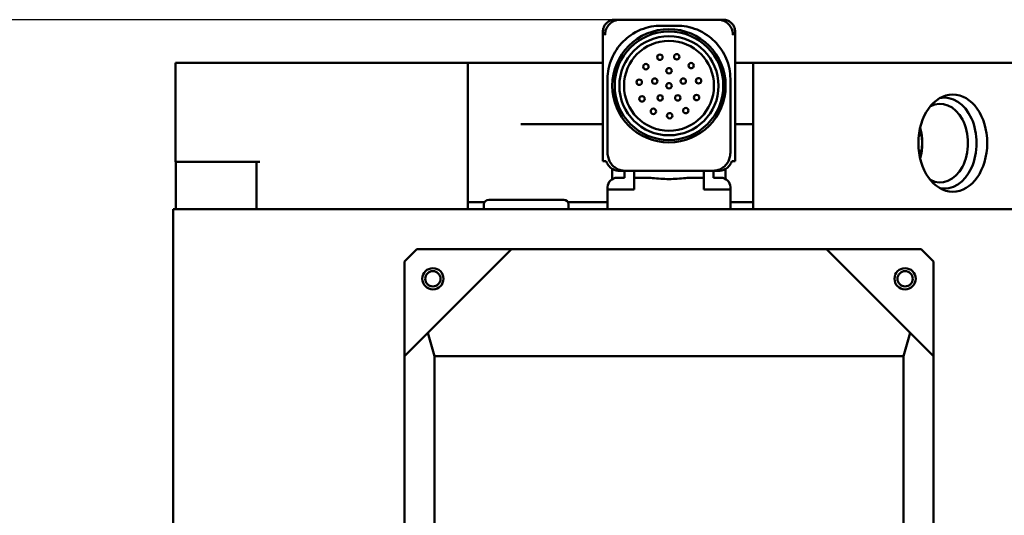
# Model space of a CAD drawing. Header units: millimetres. Extents: x 40 to 4804, y -323 to 2338.
# Tile 11 of 36: x 1022 to 1231, y 1371 to 1476. Entities that reach past the tile are written whole.
import ezdxf

# ---------------------------------------------------------------- set-up
doc = ezdxf.new("R2010")
doc.units = ezdxf.units.MM
doc.header["$LTSCALE"] = 8
doc.layers.add('Dimension (ISO)', color=7, linetype='Continuous', lineweight=25)
doc.layers.add('Visible (ISO)', color=7, linetype='Continuous', lineweight=50)
doc.styles.add('Note Text (ISO)', font='tahoma.ttf')
doc.dimstyles.new('Default (ISO)', dxfattribs={"dimscale": 8, "dimtxt": 3.5, "dimasz": 2.5, "dimexe": 3.175, "dimexo": 0, "dimgap": 0.762, "dimtad": 1, "dimtoh": 1, "dimrnd": 1e-08, "dimzin": 0, "dimtxsty": 'Note Text (ISO)', "dimcen": 0.09, "dimdle": 10, "dimclrd": 256, "dimclre": 256, "dimclrt": 256, "dimazin": 0, "dimtfac": 1.001486, "dimtmove": 0, "dimatfit": 3, "dimfxl": 1, "dimtolj": 1, "dimtzin": 0, "dimlwd": -1, "dimlwe": -1, "dimarcsym": 0})

# ---------------------------------------------------------------- blocks, each defined once
blk = doc.blocks.new('*D46')
at = {"layer": 'Defpoints', "color": 0, "transparency": 16777216}
for p in [(1149.27, 1475.56), (849.62, 751.11), (929.62, 751.11)]:
    blk.add_point(p, dxfattribs=at)
at = {"layer": 'Dimension (ISO)', "transparency": 16777216}
for p, q in [((1149.27, 1475.56), (824.22, 1475.56)), ((849.62, 1455.56), (849.62, 771.11)), ((929.62, 751.11), (824.22, 751.11))]:
    blk.add_line(p, q, dxfattribs=at)
for points in [[(846.28, 1455.56), (852.95, 1455.56), (849.62, 1475.56)], [(846.28, 771.11), (852.95, 771.11), (849.62, 751.11)]]:
    blk.add_solid(points, dxfattribs=at)
at = {"layer": 'Dimension (ISO)', "transparency": 16777216, "insert": (814.94, 1055.71), "char_height": 28, "attachment_point": 1, "rotation": 90, "style": 'Note Text (ISO)'}
blk.add_mtext('\\A1;724', dxfattribs=at)

msp = doc.modelspace()

# ---------------------------------------------------------------- linework, layer by layer
at = {"layer": 'Visible (ISO)'}
for p, q in [((1149.266, 1475.558), (1148.158, 1475.558)), ((1169.97, 1475.558), (1149.266, 1475.558)), ((1157.976, 1474.288), (1161.26, 1474.288)), ((1171.078, 1475.558), (1169.97, 1475.558)), ((1145.618, 1473.018), (1145.618, 1445.558)), ((1173.618, 1473.018), (1173.618, 1445.558)), ((1055.118, 1466.408), (1055.118, 1445.408)), ((1055.118, 1466.408), (1056.971, 1466.408)), ((1072.799, 1466.408), (1056.971, 1466.408)), ((1074.067, 1466.408), (1072.799, 1466.408)), ((1086.299, 1466.408), (1074.067, 1466.408)), ((1086.299, 1466.408), (1088.891, 1466.408)), ((1088.891, 1466.408), (1116.942, 1466.408)), ((1116.942, 1466.408), (1117.011, 1466.408)), ((1128.256, 1466.408), (1117.011, 1466.408)), ((1117.011, 1466.408), (1117.011, 1435.408)), ((1141.764, 1466.408), (1128.256, 1466.408)), ((1145.618, 1466.408), (1141.764, 1466.408)), ((1177.469, 1466.408), (1173.618, 1466.408)), ((1177.469, 1466.408), (1198.581, 1466.408)), ((1177.469, 1466.408), (1177.469, 1435.408)), ((1198.581, 1466.408), (1199.762, 1466.408)), ((1209.646, 1466.408), (1199.762, 1466.408)), ((1209.646, 1466.408), (1211.414, 1466.408)), ((1259.386, 1466.408), (1211.414, 1466.408)), ((1146.618, 1463.049), (1146.618, 1447.368)), ((1172.618, 1463.049), (1172.618, 1447.368)), ((1128.256, 1453.408), (1141.764, 1453.408)), ((1141.764, 1453.408), (1145.618, 1453.408)), ((1173.618, 1453.408), (1177.469, 1453.408)), ((1056.971, 1445.408), (1055.118, 1445.408)), ((1055.151, 1445.408), (1055.151, 1435.408)), ((1072.799, 1445.408), (1056.971, 1445.408)), ((1072.274, 1435.408), (1072.274, 1445.408)), ((1072.953, 1445.408), (1072.799, 1445.408)), ((1145.618, 1445.558), (1145.972, 1445.558)), ((1145.972, 1445.558), (1146.332, 1445.558)), ((1172.904, 1445.558), (1173.264, 1445.558)), ((1173.264, 1445.558), (1173.618, 1445.558)), ((1147.618, 1444.742), (1147.618, 1444.742)), ((1147.618, 1441.79), (1147.618, 1443.95)), ((1149.077, 1443.558), (1150.113, 1443.558)), ((1150.113, 1443.558), (1169.123, 1443.558)), ((1150.171, 1442.058), (1150.171, 1443.558)), ((1152.218, 1443.558), (1152.218, 1442.058)), ((1167.018, 1442.058), (1167.018, 1443.558)), ((1169.065, 1443.558), (1169.065, 1442.058)), ((1169.123, 1443.558), (1170.159, 1443.558)), ((1171.618, 1444.742), (1171.618, 1444.742)), ((1171.618, 1441.79), (1171.618, 1443.95)), ((1148.618, 1442.058), (1149.719, 1442.058)), ((1149.719, 1442.058), (1150.171, 1442.058)), ((1152.218, 1442.058), (1152.259, 1442.058)), ((1152.259, 1440.058), (1152.259, 1442.058)), ((1154.822, 1442.058), (1152.259, 1442.058)), ((1166.978, 1442.058), (1164.414, 1442.058)), ((1166.978, 1442.058), (1166.978, 1440.058)), ((1166.978, 1442.058), (1167.018, 1442.058)), ((1169.065, 1442.058), (1169.518, 1442.058)), ((1169.518, 1442.058), (1170.618, 1442.058)), ((1146.618, 1439.558), (1146.618, 1440.058)), ((1146.618, 1439.558), (1149.618, 1439.558)), ((1146.618, 1435.408), (1146.618, 1439.558)), ((1152.259, 1439.558), (1149.618, 1439.558)), ((1152.259, 1440.058), (1152.259, 1439.558)), ((1166.978, 1439.558), (1166.978, 1440.058)), ((1169.618, 1439.558), (1166.978, 1439.558)), ((1169.618, 1439.558), (1172.618, 1439.558)), ((1172.618, 1440.058), (1172.618, 1439.558)), ((1172.618, 1435.408), (1172.618, 1439.558)), ((1120.57, 1436.908), (1117.011, 1436.908)), ((1137.336, 1437.408), (1121.436, 1437.408)), ((1146.618, 1436.908), (1138.202, 1436.908)), ((1177.469, 1436.908), (1172.618, 1436.908)), ((1054.618, 1435.408), (1056.842, 1435.408)), ((1054.618, 1435.408), (1054.618, 1254.908)), ((1072.365, 1435.408), (1056.842, 1435.408)), ((1073.886, 1435.408), (1072.365, 1435.408)), ((1086.277, 1435.408), (1073.886, 1435.408)), ((1086.277, 1435.408), (1088.202, 1435.408)), ((1100.63, 1435.408), (1088.202, 1435.408)), ((1101.728, 1435.408), (1100.63, 1435.408)), ((1106.245, 1435.408), (1101.728, 1435.408)), ((1106.245, 1435.408), (1107.564, 1435.408)), ((1111.422, 1435.408), (1107.564, 1435.408)), ((1111.422, 1435.408), (1112.922, 1435.408)), ((1206.314, 1435.408), (1112.922, 1435.408)), ((1120.436, 1435.408), (1120.436, 1436.408)), ((1138.336, 1435.408), (1138.336, 1436.408)), ((1206.314, 1435.408), (1207.814, 1435.408)), ((1207.984, 1435.408), (1207.814, 1435.408)), ((1207.984, 1435.408), (1209.646, 1435.408)), ((1211.414, 1435.408), (1209.646, 1435.408)), ((1256.1, 1435.408), (1211.414, 1435.408)), ((1103.618, 1424.308), (1106.218, 1426.908)), ((1106.218, 1426.908), (1126.245, 1426.908)), ((1108.577, 1409.239), (1126.245, 1426.908)), ((1126.245, 1426.908), (1192.991, 1426.908)), ((1192.991, 1426.908), (1213.018, 1426.908)), ((1192.991, 1426.908), (1210.66, 1409.239)), ((1213.018, 1426.908), (1215.618, 1424.308)), ((1103.618, 1404.281), (1103.618, 1424.308)), ((1215.618, 1424.308), (1215.618, 1404.281)), ((1108.577, 1409.239), (1103.618, 1404.281)), ((1109.968, 1404.281), (1108.577, 1409.239)), ((1210.66, 1409.239), (1209.268, 1404.281)), ((1215.618, 1404.281), (1210.66, 1409.239)), ((1103.618, 1404.281), (1103.618, 1344.535)), ((1109.968, 1344.535), (1109.968, 1404.281)), ((1209.268, 1404.281), (1109.968, 1404.281)), ((1209.268, 1404.281), (1209.268, 1344.535)), ((1215.618, 1344.535), (1215.618, 1404.281))]:
    msp.add_line(p, q, dxfattribs=at)
for centre, radius in [((1159.618, 1461.558), 12), ((1159.618, 1461.558), 11.5), ((1159.618, 1461.558), 10.5), ((1159.618, 1461.558), 9.525), ((1157.685, 1467.606), 0.571), ((1161.262, 1467.692), 0.572), ((1154.721, 1465.601), 0.571), ((1164.317, 1465.829), 0.571), ((1159.618, 1464.733), 0.572), ((1153.313, 1462.312), 0.572), ((1156.598, 1462.539), 0.571), ((1159.618, 1461.558), 0.572), ((1162.638, 1462.539), 0.571), ((1165.88, 1462.611), 0.571), ((1165.455, 1459.058), 0.572), ((1153.906, 1458.783), 0.571), ((1157.752, 1458.989), 0.571), ((1161.484, 1458.989), 0.571), ((1156.313, 1456.136), 0.571), ((1159.769, 1455.21), 0.571), ((1163.177, 1456.299), 0.571), ((1109.618, 1420.658), 2.25), ((1109.618, 1420.658), 1.621), ((1209.618, 1420.658), 2.25), ((1209.618, 1420.658), 1.621)]:
    msp.add_circle(centre, radius, dxfattribs=at)
for centre, radius, start, end in [((1148.618, 1440.058), 2, 90, 180), ((1170.618, 1440.058), 2, 0, 90), ((1121.436, 1436.408), 1, 90, 180), ((1137.336, 1436.408), 1, 0, 90)]:
    msp.add_arc(centre, radius, start, end, dxfattribs=at)
for centre, major_axis, ratio, start_param, end_param in [((1149.721, 1474.102), (2.175, -0.503), 0.6279428, 1.9233895, 1.9281818), ((1169.546, 1474.207), (2.098, 0.434), 0.6097406, 1.2389207, 1.2438955), ((1217.038, 1449.408), (0, -8.334), 0.7071068, 5.9243349, 9.7836284), ((1217.954, 1449.408), (0, -9.63), 0.7071068, 6.135178, 9.5727852), ((1207.348, 1449.408), (0, 8.334), 0.7071068, 4.3207956, 5.1039824)]:
    msp.add_ellipse(centre, major_axis=major_axis, ratio=ratio, start_param=start_param, end_param=end_param, dxfattribs=at)
msp.add_ellipse((1219.722, 1449.408), major_axis=(0, -10.3), ratio=0.7071068, dxfattribs=at)
for points, knots in [([(1145.618, 1473.018), (1145.618, 1473.29), (1145.662, 1473.561), (1145.767, 1473.878), (1145.789, 1473.937), (1145.902, 1474.209), (1146.019, 1474.409), (1146.229, 1474.674), (1146.301, 1474.754), (1146.586, 1475.032), (1146.826, 1475.2), (1147.121, 1475.338), (1147.154, 1475.352), (1147.488, 1475.49), (1147.814, 1475.556), (1148.147, 1475.558), (1148.153, 1475.558), (1148.158, 1475.558)], [-0.39862856, -0.39862856, -0.39862856, -0.39862856, -0.31691416, -0.31691416, -0.29803132, -0.29803132, -0.2285778, -0.2285778, -0.19620107, -0.19620107, -0.10891025, -0.10891025, -0.09827955, -0.09827955, 0, 0, 0.00167004, 0.00167004, 0.00167004, 0.00167004]), ([(1149.256, 1475.558), (1148.864, 1475.557), (1148.438, 1475.48), (1147.571, 1475.114), (1147.233, 1474.839), (1146.634, 1474.242), (1146.441, 1473.864), (1146.218, 1473.333), (1146.173, 1473.127), (1146.126, 1472.887), (1146.111, 1472.784), (1146.096, 1472.631), (1146.092, 1472.581), (1146.088, 1472.506), (1146.087, 1472.481), (1146.086, 1472.444), (1146.086, 1472.432), (1146.085, 1472.414), (1146.085, 1472.408), (1146.085, 1472.398), (1146.085, 1472.395), (1146.085, 1472.391), (1146.085, 1472.389), (1146.085, 1472.387), (1146.085, 1472.386), (1146.085, 1472.384), (1146.085, 1472.384), (1146.085, 1472.383), (1146.085, 1472.383), (1146.085, 1472.383), (1146.085, 1472.383), (1146.085, 1472.383), (1146.085, 1472.383), (1146.085, 1472.383), (1146.085, 1472.383), (1146.085, 1472.383), (1146.085, 1472.383), (1146.085, 1472.383), (1146.085, 1472.383), (1146.085, 1472.383), (1146.085, 1472.383), (1146.085, 1472.383)], [-0.024255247, -0.024255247, -0.024255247, -0.024255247, -0.021639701, -0.021639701, -0.018683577, -0.018683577, -0.013497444, -0.013497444, -0.008031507, -0.008031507, -0.004003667, -0.004003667, -0.002025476, -0.002025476, -0.001043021, -0.001043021, -0.000553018, -0.000553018, -0.000308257, -0.000308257, -0.000185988, -0.000185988, -0.000125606, -0.000125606, -0.000095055, -0.000095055, -0.000038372, -0.000038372, -0.000028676, -0.000028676, -0.000022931, -0.000022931, -0.000018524, -0.000018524, -0.00001467, -0.00001467, -0.000010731, -0.000010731, -0.000006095, -0.000006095, 0, 0, 0, 0]), ([(1146.618, 1463.049), (1146.618, 1463.758), (1146.687, 1464.467), (1146.977, 1465.919), (1147.212, 1466.66), (1148.027, 1468.566), (1148.803, 1469.834), (1150.787, 1471.781), (1152.01, 1472.759), (1155.113, 1474.029), (1156.603, 1474.288), (1157.976, 1474.288)], [0, 0, 0, 0, 0.2127725, 0.2127725, 0.4438396, 0.4438396, 0.8398413, 0.8398413, 1.1069305, 1.1069305, 1.3356321, 1.3356321, 1.3356321, 1.3356321]), ([(1161.26, 1474.288), (1162.632, 1474.288), (1164.122, 1474.029), (1167.224, 1472.76), (1168.447, 1471.782), (1170.432, 1469.836), (1171.208, 1468.568), (1172.023, 1466.662), (1172.259, 1465.92), (1172.549, 1464.467), (1172.618, 1463.759), (1172.618, 1463.049)], [0, 0, 0, 0, 0.4117097, 0.4117097, 0.8927275, 0.8927275, 1.6056891, 1.6056891, 2.0217556, 2.0217556, 2.4048816, 2.4048816, 2.4048816, 2.4048816]), ([(1169.98, 1475.558), (1170.373, 1475.557), (1170.799, 1475.48), (1171.659, 1475.116), (1171.997, 1474.845), (1172.603, 1474.24), (1172.796, 1473.862), (1173.018, 1473.332), (1173.063, 1473.126), (1173.11, 1472.886), (1173.125, 1472.783), (1173.14, 1472.631), (1173.144, 1472.581), (1173.148, 1472.506), (1173.149, 1472.481), (1173.15, 1472.444), (1173.15, 1472.432), (1173.151, 1472.414), (1173.151, 1472.408), (1173.151, 1472.398), (1173.151, 1472.395), (1173.151, 1472.391), (1173.151, 1472.389), (1173.151, 1472.387), (1173.151, 1472.386), (1173.151, 1472.384), (1173.151, 1472.384), (1173.151, 1472.383), (1173.151, 1472.383), (1173.151, 1472.383), (1173.151, 1472.383), (1173.151, 1472.383), (1173.151, 1472.383), (1173.151, 1472.383), (1173.151, 1472.383), (1173.151, 1472.383), (1173.151, 1472.383), (1173.151, 1472.383), (1173.151, 1472.383), (1173.151, 1472.383), (1173.151, 1472.383), (1173.151, 1472.383)], [0, 0, 0, 0, 0.1179468, 0.1179468, 0.2488128, 0.2488128, 0.4708908, 0.4708908, 0.7049713, 0.7049713, 0.8766143, 0.8766143, 0.9609155, 0.9609155, 1.0027835, 1.0027835, 1.0236654, 1.0236654, 1.0340961, 1.0340961, 1.0393068, 1.0393068, 1.04188, 1.04188, 1.0431819, 1.0431819, 1.0455912, 1.0455912, 1.046005, 1.046005, 1.0462456, 1.0462456, 1.046417, 1.046417, 1.0465573, 1.0465573, 1.0467009, 1.0467009, 1.0468687, 1.0468687, 1.0470865, 1.0470865, 1.0470865, 1.0470865]), ([(1171.078, 1475.558), (1171.083, 1475.558), (1171.089, 1475.558), (1171.422, 1475.556), (1171.748, 1475.49), (1172.082, 1475.352), (1172.115, 1475.338), (1172.41, 1475.2), (1172.65, 1475.032), (1172.935, 1474.754), (1173.007, 1474.674), (1173.217, 1474.409), (1173.334, 1474.209), (1173.447, 1473.937), (1173.469, 1473.878), (1173.574, 1473.561), (1173.618, 1473.29), (1173.618, 1473.018)], [-0.40029373, -0.40029373, -0.40029373, -0.40029373, -0.39862371, -0.39862371, -0.30034535, -0.30034535, -0.28971479, -0.28971479, -0.20242503, -0.20242503, -0.17004869, -0.17004869, -0.10059602, -0.10059602, -0.08171341, -0.08171341, 0, 0, 0, 0]), ([(1212.7, 1446.673), (1212.848, 1447.008), (1212.968, 1447.376), (1213.18, 1448.304), (1213.236, 1448.879), (1213.236, 1449.408), (1213.236, 1449.951), (1213.177, 1450.54), (1212.959, 1451.466), (1212.843, 1451.819), (1212.7, 1452.143)], [-0.26858922, -0.26858922, -0.26858922, -0.26858922, -0.15872904, -0.15872904, 0, 0, 0, 0.16291544, 0.16291544, 0.26873917, 0.26873917, 0.26873917, 0.26873917]), ([(1150.113, 1443.558), (1150.111, 1443.558), (1150.108, 1443.558), (1150.106, 1443.558), (1149.798, 1443.559), (1149.484, 1443.61), (1149.175, 1443.71), (1149.139, 1443.722), (1149.103, 1443.734), (1149.067, 1443.748), (1148.774, 1443.854), (1148.484, 1444.006), (1148.21, 1444.205), (1148.139, 1444.256), (1148.069, 1444.311), (1148.001, 1444.368), (1147.735, 1444.592), (1147.487, 1444.867), (1147.273, 1445.189), (1147.155, 1445.366), (1147.048, 1445.558), (1146.956, 1445.763), (1146.887, 1445.92), (1146.827, 1446.084), (1146.777, 1446.256), (1146.674, 1446.61), (1146.618, 1446.984), (1146.618, 1447.368)], [-0.00113256, -0.00113256, -0.00113256, -0.00113256, 0, 0, 0, 0.14187779, 0.14187779, 0.14187779, 0.15845675, 0.15845675, 0.15845675, 0.29356865, 0.29356865, 0.29356865, 0.32834051, 0.32834051, 0.32834051, 0.46329412, 0.46329412, 0.46329412, 0.53741965, 0.53741965, 0.53741965, 0.59376157, 0.59376157, 0.59376157, 0.70984506, 0.70984506, 0.70984506, 0.70984506]), ([(1169.123, 1443.558), (1169.125, 1443.558), (1169.128, 1443.558), (1169.13, 1443.558), (1169.438, 1443.559), (1169.752, 1443.61), (1170.061, 1443.71), (1170.097, 1443.722), (1170.133, 1443.734), (1170.169, 1443.748), (1170.462, 1443.854), (1170.752, 1444.006), (1171.026, 1444.205), (1171.097, 1444.256), (1171.167, 1444.311), (1171.235, 1444.368), (1171.501, 1444.592), (1171.749, 1444.867), (1171.963, 1445.189), (1172.081, 1445.366), (1172.188, 1445.558), (1172.28, 1445.763), (1172.349, 1445.92), (1172.409, 1446.084), (1172.459, 1446.256), (1172.562, 1446.61), (1172.618, 1446.984), (1172.618, 1447.368)], [-0.70509698, -0.70509698, -0.70509698, -0.70509698, -0.70397378, -0.70397378, -0.70397378, -0.56326949, -0.56326949, -0.56326949, -0.54682766, -0.54682766, -0.54682766, -0.4128333, -0.4128333, -0.4128333, -0.37834905, -0.37834905, -0.37834905, -0.24451166, -0.24451166, -0.24451166, -0.17099924, -0.17099924, -0.17099924, -0.11512334, -0.11512334, -0.11512334, 0, 0, 0, 0]), ([(1146.332, 1445.558), (1146.395, 1445.358), (1146.509, 1445.071), (1146.879, 1444.554), (1147.088, 1444.317), (1147.629, 1443.924), (1147.915, 1443.781), (1148.493, 1443.602), (1148.786, 1443.558), (1149.077, 1443.558)], [-0.44933292, -0.44933292, -0.44933292, -0.44933292, -0.28810759, -0.28810759, -0.18085918, -0.18085918, -0.087123, -0.087123, 0, 0, 0, 0]), ([(1170.159, 1443.558), (1170.45, 1443.558), (1170.743, 1443.602), (1171.322, 1443.782), (1171.608, 1443.925), (1172.15, 1444.318), (1172.358, 1444.555), (1172.727, 1445.071), (1172.841, 1445.358), (1172.904, 1445.558)], [-0.17535589, -0.17535589, -0.17535589, -0.17535589, -0.14133214, -0.14133214, -0.10472882, -0.10472882, -0.06290249, -0.06290249, -0.00000092, -0.00000092, -0.00000092, -0.00000092]), ([(1154.822, 1442.058), (1155.238, 1442.058), (1155.671, 1442.033), (1156.686, 1441.957), (1157.276, 1441.9), (1158.456, 1441.816), (1159.046, 1441.79), (1159.618, 1441.79), (1160.19, 1441.79), (1160.78, 1441.816), (1161.96, 1441.9), (1162.55, 1441.957), (1163.565, 1442.033), (1163.998, 1442.058), (1164.414, 1442.058)], [-0.47544566, -0.47544566, -0.47544566, -0.47544566, -0.34294686, -0.34294686, -0.17147343, -0.17147343, 0, 0, 0, 0.17147343, 0.17147343, 0.34294686, 0.34294686, 0.47544566, 0.47544566, 0.47544566, 0.47544566])]:
    msp.add_open_spline(points, degree=3, knots=knots, dxfattribs=at)

# ---------------------------------------------------------------- dimensions: what is measured, and where the dimension line sits
at = {"layer": 'Dimension (ISO)'}
dim = msp.add_linear_dim(base=(849.618, 751.108), p1=(1149.266, 1475.558), p2=(929.618, 751.108), angle=90, dimstyle='Default (ISO)', override={"dimgap": 0.762, "dimtoh": 0, "dimdec": 0, "dimtol": 0, "dimlim": 0, "dimtp": 0, "dimtm": 0, "dimtdec": 2, "dimtofl": 0, "dimatfit": 1}, dxfattribs=at)
dim.commit()
dim.dimension.update_dxf_attribs({"geometry": '*D46', "text_midpoint": (849.618, 1085.833), "dimtype": 160})

doc.saveas('drawing.dxf')
